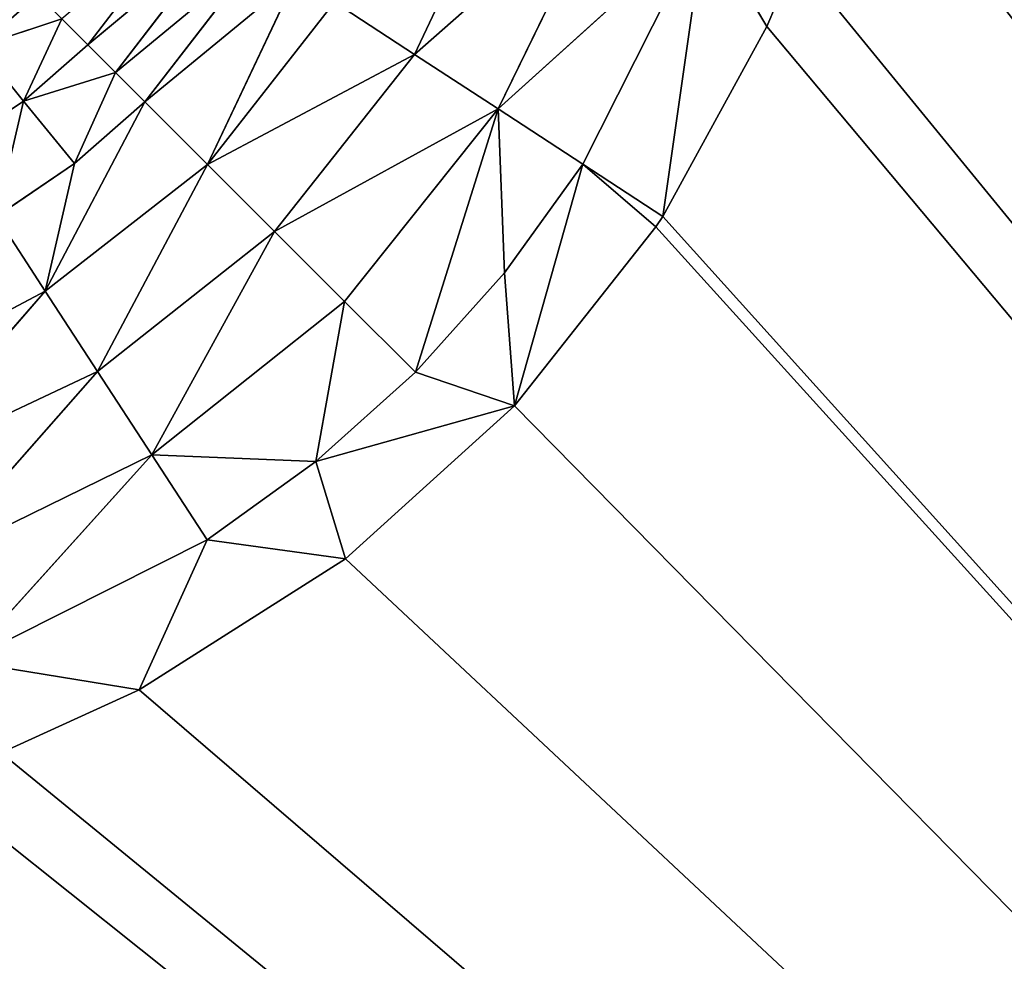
# Model space of a CAD drawing. Extents: x 0 to 700, y 0 to 509.
# Tile 165 of 243: x 668 to 674, y 26 to 32. Entities that reach past the tile are written whole.
import ezdxf

# ---------------------------------------------------------------- set-up
doc = ezdxf.new("R2010")
doc.units = 0
doc.header["$LTSCALE"] = 25.4
doc.layers.get('0').update_dxf_attribs({"linetype": 'CONTINUOUS'})

# ---------------------------------------------------------------- blocks, each defined once
blk = doc.blocks.new('5902539864168_-_S_STL')
at = {"color": 0}
for p, q in [((668.5418, 103, 481.1945), (667.4863, 102.9645, 481.0228)), ((668.5418, 103, 481.1945), (667.4863, 102.9645, 481.0228)), ((668.9539, 102.9664, 480.2835), (667.4863, 102.9645, 481.0228)), ((668.9539, 102.9664, 480.2835), (667.4863, 102.9645, 481.0228)), ((667.4863, 102.9645, 481.0228), (668.6185, 102.8556, 479.7693)), ((667.4863, 102.9645, 481.0228), (668.6185, 102.8556, 479.7693)), ((667.7045, 103, 481.576), (668.5418, 103, 481.1945)), ((667.7045, 103, 481.576), (668.5418, 103, 481.1945)), ((668.5418, 103, 481.1945), (668.9539, 102.9664, 480.2835)), ((668.5418, 103, 481.1945), (668.9539, 102.9664, 480.2835)), ((668.5418, 103, 481.1945), (669.7916, 103, 480.4003)), ((668.5418, 103, 481.1945), (669.7916, 103, 480.4003)), ((669.6134, 102.9668, 479.8084), (668.6185, 102.8556, 479.7693)), ((669.6134, 102.9668, 479.8084), (668.6185, 102.8556, 479.7693)), ((668.9539, 102.9664, 480.2835), (668.6185, 102.8556, 479.7693)), ((668.9539, 102.9664, 480.2835), (668.6185, 102.8556, 479.7693)), ((669.7916, 103, 480.4003), (668.9539, 102.9664, 480.2835)), ((669.7916, 103, 480.4003), (668.9539, 102.9664, 480.2835)), ((668.9539, 102.9664, 480.2835), (669.6134, 102.9668, 479.8084)), ((668.9539, 102.9664, 480.2835), (669.6134, 102.9668, 479.8084)), ((669.7916, 103, 480.4003), (669.6134, 102.9668, 479.8084)), ((669.7916, 103, 480.4003), (669.6134, 102.9668, 479.8084)), ((669.6134, 102.9668, 479.8084), (670.2162, 102.967, 479.2675)), ((669.6134, 102.9668, 479.8084), (670.2162, 102.967, 479.2675)), ((669.6134, 102.9668, 479.8084), (669.7863, 102.8584, 478.8376)), ((669.6134, 102.9668, 479.8084), (669.7863, 102.8584, 478.8376)), ((669.7863, 102.8584, 478.8376), (670.2162, 102.967, 479.2675)), ((669.7863, 102.8584, 478.8376), (670.2162, 102.967, 479.2675)), ((669.7916, 103, 480.4003), (670.8167, 103, 479.4716)), ((669.7916, 103, 480.4003), (670.8167, 103, 479.4716)), ((670.8167, 103, 479.4716), (670.2162, 102.967, 479.2675)), ((670.8167, 103, 479.4716), (670.2162, 102.967, 479.2675)), ((670.2162, 102.967, 479.2675), (670.7179, 102.8556, 477.6698)), ((670.2162, 102.967, 479.2675), (670.7179, 102.8556, 477.6698)), ((670.2162, 102.967, 479.2675), (670.7571, 102.9668, 478.6648)), ((670.2162, 102.967, 479.2675), (670.7571, 102.9668, 478.6648)), ((670.7571, 102.9668, 478.6648), (670.7179, 102.8556, 477.6698)), ((670.7571, 102.9668, 478.6648), (670.7179, 102.8556, 477.6698)), ((671.2322, 102.9664, 478.0052), (670.7179, 102.8556, 477.6698)), ((671.2322, 102.9664, 478.0052), (670.7179, 102.8556, 477.6698)), ((671.9714, 102.9645, 476.5376), (670.7179, 102.8556, 477.6698)), ((671.9714, 102.9645, 476.5376), (670.7179, 102.8556, 477.6698)), ((670.8167, 103, 479.4716), (670.7571, 102.9668, 478.6648)), ((670.8167, 103, 479.4716), (670.7571, 102.9668, 478.6648)), ((671.2322, 102.9664, 478.0052), (670.7571, 102.9668, 478.6648)), ((671.2322, 102.9664, 478.0052), (670.7571, 102.9668, 478.6648)), ((670.8167, 103, 479.4716), (671.6755, 103, 478.3857)), ((671.2322, 102.9664, 478.0052), (670.8167, 103, 479.4716)), ((671.2322, 102.9664, 478.0052), (670.8167, 103, 479.4716)), ((670.8167, 103, 479.4716), (671.6755, 103, 478.3857)), ((671.6755, 103, 478.3857), (671.2322, 102.9664, 478.0052)), ((671.6755, 103, 478.3857), (671.2322, 102.9664, 478.0052)), ((671.7175, 103, 478.3218), (671.2322, 102.9664, 478.0052)), ((671.7175, 103, 478.3218), (671.2322, 102.9664, 478.0052)), ((671.9714, 102.9645, 476.5376), (671.2322, 102.9664, 478.0052)), ((671.9714, 102.9645, 476.5376), (671.2322, 102.9664, 478.0052)), ((671.6755, 103, 478.3857), (671.7175, 103, 478.3218)), ((671.6755, 103, 478.3857), (671.7175, 103, 478.3218)), ((671.7175, 103, 478.3218), (671.9714, 102.9645, 476.5376)), ((671.7175, 103, 478.3218), (671.9714, 102.9645, 476.5376)), ((671.7175, 103, 478.3218), (672.3489, 103, 477.1706)), ((671.7175, 103, 478.3218), (672.3489, 103, 477.1706)), ((672.3489, 103, 477.1706), (671.9714, 102.9645, 476.5376)), ((672.3489, 103, 477.1706), (671.9714, 102.9645, 476.5376)), ((672.3489, 103, 477.1706), (672.5247, 103, 476.7559)), ((672.3489, 103, 477.1706), (672.5247, 103, 476.7559)), ((667.2548, 102.8474, 480.4358), (668.6185, 102.8556, 479.7693)), ((667.2548, 102.8474, 480.4358), (668.6185, 102.8556, 479.7693)), ((667.2548, 102.8474, 480.4358), (668.288, 102.6656, 479.2626)), ((667.2548, 102.8474, 480.4358), (668.288, 102.6656, 479.2626)), ((668.6185, 102.8556, 479.7693), (668.288, 102.6656, 479.2626)), ((668.6185, 102.8556, 479.7693), (668.288, 102.6656, 479.2626)), ((668.6185, 102.8556, 479.7693), (669.7863, 102.8584, 478.8376)), ((668.6185, 102.8556, 479.7693), (669.7863, 102.8584, 478.8376)), ((668.6185, 102.8556, 479.7693), (669.3624, 102.6721, 478.4138)), ((668.6185, 102.8556, 479.7693), (669.3624, 102.6721, 478.4138)), ((669.3624, 102.6721, 478.4138), (669.7863, 102.8584, 478.8376)), ((669.3624, 102.6721, 478.4138), (669.7863, 102.8584, 478.8376)), ((670.7179, 102.8556, 477.6698), (669.3624, 102.6721, 478.4138)), ((670.7179, 102.8556, 477.6698), (669.3624, 102.6721, 478.4138)), ((670.7179, 102.8556, 477.6698), (669.7863, 102.8584, 478.8376)), ((670.7179, 102.8556, 477.6698), (669.7863, 102.8584, 478.8376)), ((670.2112, 102.6656, 477.3393), (670.7179, 102.8556, 477.6698)), ((670.2112, 102.6656, 477.3393), (670.7179, 102.8556, 477.6698)), ((671.3845, 102.8474, 476.3061), (670.2112, 102.6656, 477.3393)), ((671.3845, 102.8474, 476.3061), (670.2112, 102.6656, 477.3393)), ((670.7179, 102.8556, 477.6698), (671.3845, 102.8474, 476.3061)), ((670.7179, 102.8556, 477.6698), (671.3845, 102.8474, 476.3061)), ((668.288, 102.6656, 479.2626), (667.0269, 102.6464, 479.8579)), ((668.288, 102.6656, 479.2626), (667.0269, 102.6464, 479.8579)), ((668.288, 102.6656, 479.2626), (667.9708, 102.3981, 478.7762)), ((668.288, 102.6656, 479.2626), (667.9708, 102.3981, 478.7762)), ((668.288, 102.6656, 479.2626), (669.3624, 102.6721, 478.4138)), ((668.288, 102.6656, 479.2626), (669.3624, 102.6721, 478.4138)), ((668.288, 102.6656, 479.2626), (668.9553, 102.4097, 478.0067)), ((668.288, 102.6656, 479.2626), (668.9553, 102.4097, 478.0067)), ((668.9553, 102.4097, 478.0067), (669.3624, 102.6721, 478.4138)), ((668.9553, 102.4097, 478.0067), (669.3624, 102.6721, 478.4138)), ((670.2112, 102.6656, 477.3393), (668.9553, 102.4097, 478.0067)), ((670.2112, 102.6656, 477.3393), (668.9553, 102.4097, 478.0067)), ((670.2112, 102.6656, 477.3393), (669.3624, 102.6721, 478.4138)), ((670.2112, 102.6656, 477.3393), (669.3624, 102.6721, 478.4138)), ((670.2112, 102.6656, 477.3393), (669.7249, 102.3981, 477.0221)), ((670.2112, 102.6656, 477.3393), (669.7249, 102.3981, 477.0221)), ((670.2112, 102.6656, 477.3393), (670.8066, 102.6464, 476.0782)), ((670.2112, 102.6656, 477.3393), (670.8066, 102.6464, 476.0782)), ((667.9708, 102.3981, 478.7762), (667.0269, 102.6464, 479.8579)), ((667.9708, 102.3981, 478.7762), (667.0269, 102.6464, 479.8579)), ((667.4094, 102.3835, 479.0721), (667.9708, 102.3981, 478.7762)), ((667.4094, 102.3835, 479.0721), (667.9708, 102.3981, 478.7762)), ((667.6747, 102.0585, 478.3224), (667.9708, 102.3981, 478.7762)), ((667.6747, 102.0585, 478.3224), (667.9708, 102.3981, 478.7762)), ((667.9708, 102.3981, 478.7762), (668.9553, 102.4097, 478.0067)), ((667.9708, 102.3981, 478.7762), (668.9553, 102.4097, 478.0067)), ((667.9708, 102.3981, 478.7762), (668.1481, 102.0721, 478.0014)), ((667.9708, 102.3981, 478.7762), (668.1481, 102.0721, 478.0014)), ((667.9708, 102.3981, 478.7762), (668.5748, 102.0767, 477.6261)), ((667.9708, 102.3981, 478.7762), (668.5748, 102.0767, 477.6261)), ((668.5748, 102.0767, 477.6261), (668.9553, 102.4097, 478.0067)), ((668.5748, 102.0767, 477.6261), (668.9553, 102.4097, 478.0067)), ((668.9553, 102.4097, 478.0067), (669.4932, 102.2368, 476.8709)), ((668.9553, 102.4097, 478.0067), (669.4932, 102.2368, 476.8709)), ((668.9553, 102.4097, 478.0067), (669.7249, 102.3981, 477.0221)), ((668.9553, 102.4097, 478.0067), (669.7249, 102.3981, 477.0221)), ((668.5748, 102.0767, 477.6261), (669.4932, 102.2368, 476.8709)), ((668.5748, 102.0767, 477.6261), (669.4932, 102.2368, 476.8709)), ((668.1481, 102.0721, 478.0014), (667.6747, 102.0585, 478.3224)), ((668.1481, 102.0721, 478.0014), (667.6747, 102.0585, 478.3224)), ((668.1481, 102.0721, 478.0014), (667.8403, 101.6752, 477.6218)), ((668.1481, 102.0721, 478.0014), (667.8403, 101.6752, 477.6218)), ((668.1481, 102.0721, 478.0014), (668.5748, 102.0767, 477.6261)), ((668.1481, 102.0721, 478.0014), (668.5748, 102.0767, 477.6261)), ((668.1481, 102.0721, 478.0014), (668.3973, 101.8863, 477.4486)), ((668.1481, 102.0721, 478.0014), (668.3973, 101.8863, 477.4486)), ((668.3973, 101.8863, 477.4486), (668.5748, 102.0767, 477.6261)), ((668.3973, 101.8863, 477.4486), (668.5748, 102.0767, 477.6261)), ((668.5748, 102.0767, 477.6261), (669.2711, 102.0585, 476.726)), ((668.5748, 102.0767, 477.6261), (669.2711, 102.0585, 476.726)), ((667.8403, 101.6752, 477.6218), (667.6747, 102.0585, 478.3224)), ((667.8403, 101.6752, 477.6218), (667.6747, 102.0585, 478.3224)), ((668.3973, 101.8863, 477.4486), (669.2711, 102.0585, 476.726)), ((668.3973, 101.8863, 477.4486), (669.2711, 102.0585, 476.726)), ((667.8403, 101.6752, 477.6218), (668.3973, 101.8863, 477.4486)), ((667.8403, 101.6752, 477.6218), (668.3973, 101.8863, 477.4486)), ((668.2296, 101.6817, 477.2809), (668.3973, 101.8863, 477.4486)), ((668.2296, 101.6817, 477.2809), (668.3973, 101.8863, 477.4486)), ((668.2296, 101.6817, 477.2809), (669.0598, 101.8644, 476.5882)), ((668.2296, 101.6817, 477.2809), (669.0598, 101.8644, 476.5882)), ((668.3973, 101.8863, 477.4486), (669.0598, 101.8644, 476.5882)), ((668.3973, 101.8863, 477.4486), (669.0598, 101.8644, 476.5882)), ((667.8403, 101.6752, 477.6218), (667.4068, 101.656, 477.9117)), ((667.8403, 101.6752, 477.6218), (667.4068, 101.656, 477.9117)), ((667.8403, 101.6752, 477.6218), (667.5704, 101.2276, 477.2889)), ((667.8403, 101.6752, 477.6218), (667.5704, 101.2276, 477.2889)), ((667.8403, 101.6752, 477.6218), (668.2296, 101.6817, 477.2809)), ((667.8403, 101.6752, 477.6218), (668.2296, 101.6817, 477.2809)), ((667.8403, 101.6752, 477.6218), (668.0724, 101.4644, 477.1238)), ((667.8403, 101.6752, 477.6218), (668.0724, 101.4644, 477.1238)), ((668.0724, 101.4644, 477.1238), (668.2296, 101.6817, 477.2809)), ((668.0724, 101.4644, 477.1238), (668.2296, 101.6817, 477.2809)), ((668.8604, 101.656, 476.4582), (668.2296, 101.6817, 477.2809)), ((668.8604, 101.656, 476.4582), (668.2296, 101.6817, 477.2809)), ((668.0724, 101.4644, 477.1238), (667.5704, 101.2276, 477.2889)), ((668.0724, 101.4644, 477.1238), (667.5704, 101.2276, 477.2889))]:
    blk.add_line(p, q, dxfattribs=at)
mesh = blk.add_polyface(dxfattribs=at)
corners = [(5.8292, 103, 89.0513), (350, 103, 116.5513), (694.1707, 103, 89.0513), (346.9612, 103, 116.8172), (35.4535, 103, 184.6354), (33.7016, 103, 185.0729), (32.1062, 103, 185.7495), (30.7018, 103, 186.6255), (29.4424, 103, 187.7283), (28.4097, 103, 188.9963), (27.6463, 103, 190.3453), (27.1371, 103, 191.7417), (26.8672, 103, 193.162), (5.8292, 103, 503.2221), (344.0146, 103, 117.6067), (341.25, 103, 118.8959), (338.7512, 103, 120.6456), (336.5942, 103, 122.8026), (334.8445, 103, 125.3013), (333.5554, 103, 128.066), (332.7659, 103, 131.0125), (332.5, 103, 134.0513), (332.7659, 103, 137.0902), (333.5554, 103, 140.0367), (334.8445, 103, 142.8013), (336.5942, 103, 145.3001), (338.7512, 103, 147.4571), (341.25, 103, 149.2068), (344.0146, 103, 150.496), (346.9612, 103, 151.2855), (350, 103, 151.5513), (37.442, 103, 184.4697), (26.8146, 103, 194.1381), (26.8146, 103, 473.1736), (26.9551, 103, 474.8753), (26.9811, 103, 475.0224), (27.3125, 103, 476.3089), (27.4753, 103, 476.7559), (27.8568, 103, 477.5931), (28.651, 103, 478.8429), (29.5798, 103, 479.868), (30.6657, 103, 480.7268), (30.7295, 103, 480.7689), (31.8807, 103, 481.4002), (32.2955, 103, 481.576), (33.2209, 103, 481.8849), (34.0289, 103, 482.0703), (34.6826, 103, 482.1682), (35.8777, 103, 482.2367), (664.1223, 103, 482.2367), (673.1854, 103, 194.1381), (694.1707, 103, 503.2221), (673.0914, 103, 192.8347), (672.7317, 103, 191.3065), (672.1177, 103, 189.8691), (671.2672, 103, 188.5502), (670.1917, 103, 187.3684), (669.8016, 103, 187.0227), (668.4412, 103, 186.0551), (666.9005, 103, 185.294), (665.2044, 103, 184.7658), (353.0388, 103, 116.8172), (355.9854, 103, 117.6067), (358.75, 103, 118.8959), (361.2488, 103, 120.6456), (363.4058, 103, 122.8026), (365.1554, 103, 125.3013), (366.4446, 103, 128.066), (367.2341, 103, 131.0125), (367.5, 103, 134.0513), (367.2341, 103, 137.0902), (366.4446, 103, 140.0367), (663.399, 103, 184.499), (365.1554, 103, 142.8013), (363.4058, 103, 145.3001), (361.2488, 103, 147.4571), (358.75, 103, 149.2068), (355.9854, 103, 150.496), (353.0388, 103, 151.2855), (662.558, 103, 184.4697), (673.1854, 103, 473.1736), (673.1169, 103, 474.3688), (673.0189, 103, 475.0224), (672.8336, 103, 475.8304), (672.5247, 103, 476.7559), (672.3489, 103, 477.1706), (671.7175, 103, 478.3218), (671.6755, 103, 478.3857), (670.8167, 103, 479.4716), (669.7916, 103, 480.4003), (668.5418, 103, 481.1945), (667.7045, 103, 481.576), (667.2576, 103, 481.7388), (665.9711, 103, 482.0703), (665.8239, 103, 482.0962)]
mesh.append_faces([[corners[k] for k in face] for face in [(0, 1, 2), (1, 0, 3), (4, 0, 5), (5, 0, 6), (6, 0, 7), (7, 0, 8), (8, 0, 9), (9, 0, 10), (10, 0, 11), (11, 0, 12), (3, 4, 14), (14, 4, 15), (15, 4, 16), (16, 4, 17), (17, 4, 18), (18, 4, 19), (19, 4, 20), (20, 4, 21), (21, 4, 22), (22, 4, 23), (23, 4, 24), (24, 4, 25), (25, 4, 26), (26, 4, 27), (27, 4, 28), (28, 4, 29), (29, 4, 30), (12, 13, 32), (32, 13, 33), (33, 13, 34), (34, 13, 35), (35, 13, 36), (36, 13, 37), (37, 13, 38), (38, 13, 39), (39, 13, 40), (40, 13, 41), (41, 13, 42), (42, 13, 43), (43, 13, 44), (44, 13, 45), (45, 13, 46), (46, 13, 47), (47, 13, 48), (48, 13, 49), (2, 50, 51), (50, 2, 52), (52, 2, 53), (53, 2, 54), (54, 2, 55), (55, 2, 56), (56, 2, 57), (57, 2, 58), (58, 2, 59), (59, 2, 60), (61, 2, 1), (60, 71, 72), (72, 30, 79), (79, 30, 31), (51, 49, 13)]], dxfattribs={"vtx0": -1, "vtx1": -1, "color": 0})
mesh.append_faces([[corners[k] for k in face] for face in [(3, 0, 4), (60, 2, 61)]], dxfattribs={"vtx0": -1, "vtx1": -1, "vtx2": -1, "color": 0})
mesh.append_faces([[corners[k] for k in face] for face in [(12, 0, 13), (30, 4, 31), (60, 61, 62), (60, 62, 63), (60, 63, 64), (60, 64, 65), (60, 65, 66), (60, 66, 67), (60, 67, 68), (60, 68, 69), (60, 69, 70), (60, 70, 71), (72, 71, 73), (72, 73, 74), (72, 74, 75), (72, 75, 76), (72, 76, 77), (72, 77, 78), (72, 78, 30), (51, 50, 80), (51, 80, 81), (51, 81, 82), (51, 82, 83), (51, 83, 84), (51, 84, 85), (51, 85, 86), (51, 86, 87), (51, 87, 88), (51, 88, 89), (51, 89, 90), (51, 90, 91), (51, 91, 92), (51, 92, 93), (51, 93, 94), (51, 94, 49)]], dxfattribs={"vtx0": -1, "vtx2": -1, "color": 0})
mesh = blk.add_polyface(dxfattribs=at)
corners = [(667.4863, 102.9645, 481.0228), (668.6185, 102.8556, 479.7693), (667.2548, 102.8474, 480.4358)]
mesh.append_faces([[corners[k] for k in face] for face in [(0, 1, 2)]], dxfattribs={"color": 0})
mesh = blk.add_polyface(dxfattribs=at)
corners = [(667.7045, 103, 481.576), (668.5418, 103, 481.1945), (667.4863, 102.9645, 481.0228)]
mesh.append_faces([[corners[k] for k in face] for face in [(0, 1, 2)]], dxfattribs={"color": 0})
mesh = blk.add_polyface(dxfattribs=at)
corners = [(668.5418, 103, 481.1945), (668.9539, 102.9664, 480.2835), (667.4863, 102.9645, 481.0228)]
mesh.append_faces([[corners[k] for k in face] for face in [(0, 1, 2)]], dxfattribs={"color": 0})
mesh = blk.add_polyface(dxfattribs=at)
corners = [(667.4863, 102.9645, 481.0228), (668.9539, 102.9664, 480.2835), (668.6185, 102.8556, 479.7693)]
mesh.append_faces([[corners[k] for k in face] for face in [(0, 1, 2)]], dxfattribs={"color": 0})
mesh = blk.add_polyface(dxfattribs=at)
corners = [(668.5418, 103, 481.1945), (669.7916, 103, 480.4003), (668.9539, 102.9664, 480.2835)]
mesh.append_faces([[corners[k] for k in face] for face in [(0, 1, 2)]], dxfattribs={"color": 0})
mesh = blk.add_polyface(dxfattribs=at)
corners = [(668.9539, 102.9664, 480.2835), (669.6134, 102.9668, 479.8084), (668.6185, 102.8556, 479.7693)]
mesh.append_faces([[corners[k] for k in face] for face in [(0, 1, 2)]], dxfattribs={"color": 0})
mesh = blk.add_polyface(dxfattribs=at)
corners = [(669.6134, 102.9668, 479.8084), (669.7863, 102.8584, 478.8376), (668.6185, 102.8556, 479.7693)]
mesh.append_faces([[corners[k] for k in face] for face in [(0, 1, 2)]], dxfattribs={"color": 0})
mesh = blk.add_polyface(dxfattribs=at)
corners = [(669.7916, 103, 480.4003), (669.6134, 102.9668, 479.8084), (668.9539, 102.9664, 480.2835)]
mesh.append_faces([[corners[k] for k in face] for face in [(0, 1, 2)]], dxfattribs={"color": 0})
mesh = blk.add_polyface(dxfattribs=at)
corners = [(669.6134, 102.9668, 479.8084), (670.8167, 103, 479.4716), (670.2162, 102.967, 479.2675), (669.7916, 103, 480.4003)]
mesh.append_faces([[corners[k] for k in face] for face in [(0, 1, 2), (1, 0, 3)]], dxfattribs={"vtx0": -1, "color": 0})
mesh = blk.add_polyface(dxfattribs=at)
corners = [(669.6134, 102.9668, 479.8084), (670.2162, 102.967, 479.2675), (669.7863, 102.8584, 478.8376)]
mesh.append_faces([[corners[k] for k in face] for face in [(0, 1, 2)]], dxfattribs={"color": 0})
mesh = blk.add_polyface(dxfattribs=at)
corners = [(670.2162, 102.967, 479.2675), (670.7179, 102.8556, 477.6698), (669.7863, 102.8584, 478.8376)]
mesh.append_faces([[corners[k] for k in face] for face in [(0, 1, 2)]], dxfattribs={"color": 0})
mesh = blk.add_polyface(dxfattribs=at)
corners = [(670.8167, 103, 479.4716), (670.7571, 102.9668, 478.6648), (670.2162, 102.967, 479.2675)]
mesh.append_faces([[corners[k] for k in face] for face in [(0, 1, 2)]], dxfattribs={"color": 0})
mesh = blk.add_polyface(dxfattribs=at)
corners = [(670.2162, 102.967, 479.2675), (670.7571, 102.9668, 478.6648), (670.7179, 102.8556, 477.6698)]
mesh.append_faces([[corners[k] for k in face] for face in [(0, 1, 2)]], dxfattribs={"color": 0})
mesh = blk.add_polyface(dxfattribs=at)
corners = [(670.7571, 102.9668, 478.6648), (671.2322, 102.9664, 478.0052), (670.7179, 102.8556, 477.6698)]
mesh.append_faces([[corners[k] for k in face] for face in [(0, 1, 2)]], dxfattribs={"color": 0})
mesh = blk.add_polyface(dxfattribs=at)
corners = [(671.2322, 102.9664, 478.0052), (671.9714, 102.9645, 476.5376), (670.7179, 102.8556, 477.6698)]
mesh.append_faces([[corners[k] for k in face] for face in [(0, 1, 2)]], dxfattribs={"color": 0})
mesh = blk.add_polyface(dxfattribs=at)
corners = [(670.7179, 102.8556, 477.6698), (671.9714, 102.9645, 476.5376), (671.3845, 102.8474, 476.3061)]
mesh.append_faces([[corners[k] for k in face] for face in [(0, 1, 2)]], dxfattribs={"color": 0})
mesh = blk.add_polyface(dxfattribs=at)
corners = [(670.8167, 103, 479.4716), (671.2322, 102.9664, 478.0052), (670.7571, 102.9668, 478.6648)]
mesh.append_faces([[corners[k] for k in face] for face in [(0, 1, 2)]], dxfattribs={"color": 0})
mesh = blk.add_polyface(dxfattribs=at)
corners = [(670.8167, 103, 479.4716), (671.6755, 103, 478.3857), (671.2322, 102.9664, 478.0052)]
mesh.append_faces([[corners[k] for k in face] for face in [(0, 1, 2)]], dxfattribs={"color": 0})
mesh = blk.add_polyface(dxfattribs=at)
corners = [(671.6755, 103, 478.3857), (671.7175, 103, 478.3218), (671.2322, 102.9664, 478.0052)]
mesh.append_faces([[corners[k] for k in face] for face in [(0, 1, 2)]], dxfattribs={"color": 0})
mesh = blk.add_polyface(dxfattribs=at)
corners = [(671.7175, 103, 478.3218), (671.9714, 102.9645, 476.5376), (671.2322, 102.9664, 478.0052)]
mesh.append_faces([[corners[k] for k in face] for face in [(0, 1, 2)]], dxfattribs={"color": 0})
mesh = blk.add_polyface(dxfattribs=at)
corners = [(671.7175, 103, 478.3218), (672.3489, 103, 477.1706), (671.9714, 102.9645, 476.5376)]
mesh.append_faces([[corners[k] for k in face] for face in [(0, 1, 2)]], dxfattribs={"color": 0})
mesh = blk.add_polyface(dxfattribs=at)
corners = [(672.3489, 103, 477.1706), (672.5247, 103, 476.7559), (671.9714, 102.9645, 476.5376)]
mesh.append_faces([[corners[k] for k in face] for face in [(0, 1, 2)]], dxfattribs={"color": 0})
mesh = blk.add_polyface(dxfattribs=at)
corners = [(667.2548, 102.8474, 480.4358), (668.288, 102.6656, 479.2626), (667.0269, 102.6464, 479.8579)]
mesh.append_faces([[corners[k] for k in face] for face in [(0, 1, 2)]], dxfattribs={"color": 0})
mesh = blk.add_polyface(dxfattribs=at)
corners = [(667.2548, 102.8474, 480.4358), (668.6185, 102.8556, 479.7693), (668.288, 102.6656, 479.2626)]
mesh.append_faces([[corners[k] for k in face] for face in [(0, 1, 2)]], dxfattribs={"color": 0})
mesh = blk.add_polyface(dxfattribs=at)
corners = [(668.6185, 102.8556, 479.7693), (669.3624, 102.6721, 478.4138), (668.288, 102.6656, 479.2626)]
mesh.append_faces([[corners[k] for k in face] for face in [(0, 1, 2)]], dxfattribs={"color": 0})
mesh = blk.add_polyface(dxfattribs=at)
corners = [(668.6185, 102.8556, 479.7693), (669.7863, 102.8584, 478.8376), (669.3624, 102.6721, 478.4138)]
mesh.append_faces([[corners[k] for k in face] for face in [(0, 1, 2)]], dxfattribs={"color": 0})
mesh = blk.add_polyface(dxfattribs=at)
corners = [(669.7863, 102.8584, 478.8376), (670.7179, 102.8556, 477.6698), (669.3624, 102.6721, 478.4138)]
mesh.append_faces([[corners[k] for k in face] for face in [(0, 1, 2)]], dxfattribs={"color": 0})
mesh = blk.add_polyface(dxfattribs=at)
corners = [(669.3624, 102.6721, 478.4138), (670.7179, 102.8556, 477.6698), (670.2112, 102.6656, 477.3393)]
mesh.append_faces([[corners[k] for k in face] for face in [(0, 1, 2)]], dxfattribs={"color": 0})
mesh = blk.add_polyface(dxfattribs=at)
corners = [(670.7179, 102.8556, 477.6698), (671.3845, 102.8474, 476.3061), (670.2112, 102.6656, 477.3393)]
mesh.append_faces([[corners[k] for k in face] for face in [(0, 1, 2)]], dxfattribs={"color": 0})
mesh = blk.add_polyface(dxfattribs=at)
corners = [(670.2112, 102.6656, 477.3393), (671.3845, 102.8474, 476.3061), (670.8066, 102.6464, 476.0782)]
mesh.append_faces([[corners[k] for k in face] for face in [(0, 1, 2)]], dxfattribs={"color": 0})
mesh = blk.add_polyface(dxfattribs=at)
corners = [(667.0269, 102.6464, 479.8579), (668.288, 102.6656, 479.2626), (667.9708, 102.3981, 478.7762)]
mesh.append_faces([[corners[k] for k in face] for face in [(0, 1, 2)]], dxfattribs={"color": 0})
mesh = blk.add_polyface(dxfattribs=at)
corners = [(668.288, 102.6656, 479.2626), (668.9553, 102.4097, 478.0067), (667.9708, 102.3981, 478.7762)]
mesh.append_faces([[corners[k] for k in face] for face in [(0, 1, 2)]], dxfattribs={"color": 0})
mesh = blk.add_polyface(dxfattribs=at)
corners = [(668.288, 102.6656, 479.2626), (669.3624, 102.6721, 478.4138), (668.9553, 102.4097, 478.0067)]
mesh.append_faces([[corners[k] for k in face] for face in [(0, 1, 2)]], dxfattribs={"color": 0})
mesh = blk.add_polyface(dxfattribs=at)
corners = [(669.3624, 102.6721, 478.4138), (670.2112, 102.6656, 477.3393), (668.9553, 102.4097, 478.0067)]
mesh.append_faces([[corners[k] for k in face] for face in [(0, 1, 2)]], dxfattribs={"color": 0})
mesh = blk.add_polyface(dxfattribs=at)
corners = [(668.9553, 102.4097, 478.0067), (670.2112, 102.6656, 477.3393), (669.7249, 102.3981, 477.0221)]
mesh.append_faces([[corners[k] for k in face] for face in [(0, 1, 2)]], dxfattribs={"color": 0})
mesh = blk.add_polyface(dxfattribs=at)
corners = [(670.2112, 102.6656, 477.3393), (670.8066, 102.6464, 476.0782), (669.7249, 102.3981, 477.0221)]
mesh.append_faces([[corners[k] for k in face] for face in [(0, 1, 2)]], dxfattribs={"color": 0})
mesh = blk.add_polyface(dxfattribs=at)
corners = [(667.0269, 102.6464, 479.8579), (667.9708, 102.3981, 478.7762), (667.4094, 102.3835, 479.0721)]
mesh.append_faces([[corners[k] for k in face] for face in [(0, 1, 2)]], dxfattribs={"color": 0})
mesh = blk.add_polyface(dxfattribs=at)
corners = [(667.4094, 102.3835, 479.0721), (667.9708, 102.3981, 478.7762), (667.6747, 102.0585, 478.3224)]
mesh.append_faces([[corners[k] for k in face] for face in [(0, 1, 2)]], dxfattribs={"color": 0})
mesh = blk.add_polyface(dxfattribs=at)
corners = [(667.9708, 102.3981, 478.7762), (668.1481, 102.0721, 478.0014), (667.6747, 102.0585, 478.3224)]
mesh.append_faces([[corners[k] for k in face] for face in [(0, 1, 2)]], dxfattribs={"color": 0})
mesh = blk.add_polyface(dxfattribs=at)
corners = [(667.9708, 102.3981, 478.7762), (668.9553, 102.4097, 478.0067), (668.5748, 102.0767, 477.6261)]
mesh.append_faces([[corners[k] for k in face] for face in [(0, 1, 2)]], dxfattribs={"color": 0})
mesh = blk.add_polyface(dxfattribs=at)
corners = [(667.9708, 102.3981, 478.7762), (668.5748, 102.0767, 477.6261), (668.1481, 102.0721, 478.0014)]
mesh.append_faces([[corners[k] for k in face] for face in [(0, 1, 2)]], dxfattribs={"color": 0})
mesh = blk.add_polyface(dxfattribs=at)
corners = [(668.9553, 102.4097, 478.0067), (669.4932, 102.2368, 476.8709), (668.5748, 102.0767, 477.6261)]
mesh.append_faces([[corners[k] for k in face] for face in [(0, 1, 2)]], dxfattribs={"color": 0})
mesh = blk.add_polyface(dxfattribs=at)
corners = [(668.9553, 102.4097, 478.0067), (669.7249, 102.3981, 477.0221), (669.4932, 102.2368, 476.8709)]
mesh.append_faces([[corners[k] for k in face] for face in [(0, 1, 2)]], dxfattribs={"color": 0})
mesh = blk.add_polyface(dxfattribs=at)
corners = [(668.5748, 102.0767, 477.6261), (669.4932, 102.2368, 476.8709), (669.2711, 102.0585, 476.726)]
mesh.append_faces([[corners[k] for k in face] for face in [(0, 1, 2)]], dxfattribs={"color": 0})
mesh = blk.add_polyface(dxfattribs=at)
corners = [(667.6747, 102.0585, 478.3224), (668.1481, 102.0721, 478.0014), (667.8403, 101.6752, 477.6218)]
mesh.append_faces([[corners[k] for k in face] for face in [(0, 1, 2)]], dxfattribs={"color": 0})
mesh = blk.add_polyface(dxfattribs=at)
corners = [(668.1481, 102.0721, 478.0014), (668.3973, 101.8863, 477.4486), (667.8403, 101.6752, 477.6218)]
mesh.append_faces([[corners[k] for k in face] for face in [(0, 1, 2)]], dxfattribs={"color": 0})
mesh = blk.add_polyface(dxfattribs=at)
corners = [(668.1481, 102.0721, 478.0014), (668.5748, 102.0767, 477.6261), (668.3973, 101.8863, 477.4486)]
mesh.append_faces([[corners[k] for k in face] for face in [(0, 1, 2)]], dxfattribs={"color": 0})
mesh = blk.add_polyface(dxfattribs=at)
corners = [(668.5748, 102.0767, 477.6261), (669.2711, 102.0585, 476.726), (668.3973, 101.8863, 477.4486)]
mesh.append_faces([[corners[k] for k in face] for face in [(0, 1, 2)]], dxfattribs={"color": 0})
mesh = blk.add_polyface(dxfattribs=at)
corners = [(667.6747, 102.0585, 478.3224), (667.8403, 101.6752, 477.6218), (667.4068, 101.656, 477.9117)]
mesh.append_faces([[corners[k] for k in face] for face in [(0, 1, 2)]], dxfattribs={"color": 0})
mesh = blk.add_polyface(dxfattribs=at)
corners = [(668.3973, 101.8863, 477.4486), (669.2711, 102.0585, 476.726), (669.0598, 101.8644, 476.5882)]
mesh.append_faces([[corners[k] for k in face] for face in [(0, 1, 2)]], dxfattribs={"color": 0})
mesh = blk.add_polyface(dxfattribs=at)
corners = [(667.8403, 101.6752, 477.6218), (668.3973, 101.8863, 477.4486), (668.2296, 101.6817, 477.2809)]
mesh.append_faces([[corners[k] for k in face] for face in [(0, 1, 2)]], dxfattribs={"color": 0})
mesh = blk.add_polyface(dxfattribs=at)
corners = [(668.3973, 101.8863, 477.4486), (669.0598, 101.8644, 476.5882), (668.2296, 101.6817, 477.2809)]
mesh.append_faces([[corners[k] for k in face] for face in [(0, 1, 2)]], dxfattribs={"color": 0})
mesh = blk.add_polyface(dxfattribs=at)
corners = [(668.2296, 101.6817, 477.2809), (669.0598, 101.8644, 476.5882), (668.8604, 101.656, 476.4582)]
mesh.append_faces([[corners[k] for k in face] for face in [(0, 1, 2)]], dxfattribs={"color": 0})
mesh = blk.add_polyface(dxfattribs=at)
corners = [(667.4068, 101.656, 477.9117), (667.8403, 101.6752, 477.6218), (667.5704, 101.2276, 477.2889)]
mesh.append_faces([[corners[k] for k in face] for face in [(0, 1, 2)]], dxfattribs={"color": 0})
mesh = blk.add_polyface(dxfattribs=at)
corners = [(667.8403, 101.6752, 477.6218), (668.0724, 101.4644, 477.1238), (667.5704, 101.2276, 477.2889)]
mesh.append_faces([[corners[k] for k in face] for face in [(0, 1, 2)]], dxfattribs={"color": 0})
mesh = blk.add_polyface(dxfattribs=at)
corners = [(667.8403, 101.6752, 477.6218), (668.2296, 101.6817, 477.2809), (668.0724, 101.4644, 477.1238)]
mesh.append_faces([[corners[k] for k in face] for face in [(0, 1, 2)]], dxfattribs={"color": 0})
mesh = blk.add_polyface(dxfattribs=at)
corners = [(668.2296, 101.6817, 477.2809), (668.8604, 101.656, 476.4582), (668.0724, 101.4644, 477.1238)]
mesh.append_faces([[corners[k] for k in face] for face in [(0, 1, 2)]], dxfattribs={"color": 0})
mesh = blk.add_polyface(dxfattribs=at)
corners = [(667.5704, 101.2276, 477.2889), (668.0724, 101.4644, 477.1238), (667.9266, 101.236, 476.9779)]
mesh.append_faces([[corners[k] for k in face] for face in [(0, 1, 2)]], dxfattribs={"color": 0})
mesh = blk.add_polyface(dxfattribs=at)
corners = [(667.5704, 101.2276, 477.2889), (667.9266, 101.236, 476.9779), (667.7924, 100.9982, 476.8437)]
mesh.append_faces([[corners[k] for k in face] for face in [(0, 1, 2)]], dxfattribs={"color": 0})

msp = doc.modelspace()

# ---------------------------------------------------------------- block references
at = {"color": 254, "extrusion": (0, -1, 6.12323e-17)}
msp.add_blockref('5902539864168_-_S_STL', (0, 0, -509.0513), dxfattribs=at)

doc.saveas('drawing.dxf')
